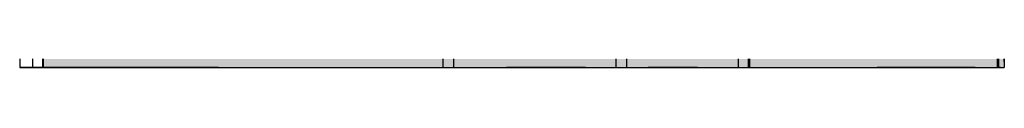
# Model space of a CAD drawing. Header units: millimetres. Extents: x -8253 to 34045, y -61360 to 6071.
# Tile 48 of 67: x 10530 to 17450, y -21360 to -21311. Entities that reach past the tile are written whole.
import ezdxf

# ---------------------------------------------------------------- set-up
doc = ezdxf.new("R2010")
doc.units = ezdxf.units.MM
doc.layers.add('S-TAGLIO-PAV', color=33, linetype='Continuous')
doc.layers.add('S-VISTA', color=8, linetype='Continuous')

msp = doc.modelspace()

# ---------------------------------------------------------------- hatches: boundary and pattern name
at = {"layer": 'S-TAGLIO-PAV'}
msp.add_hatch(color=33, dxfattribs=at).paths.add_polyline_path([(10696, -21300), (10780, -21300), (12052, -21300), (12138, -21300), (12288, -21300), (13896, -21300), (13928, -21300), (13952, -21300), (14506, -21300), (14542, -21300), (14908, -21300), (14946, -21300), (14958, -21300), (15294, -21300), (15340, -21300), (16412, -21300), (16456, -21300), (16486, -21300), (16556, -21300), (17246, -21300), (17290, -21300), (17406, -21300), (17410, -21300), (17436, -21300), (17450, -21300), (17450, -21322), (17450, -21360), (17424, -21360), (17410, -21360), (17406, -21360), (17290, -21360), (17246, -21360), (16556, -21360), (16486, -21360), (16456, -21360), (16412, -21360), (15354, -21360), (15340, -21360), (15294, -21360), (14946, -21360), (14908, -21360), (14542, -21360), (14506, -21360), (13952, -21360), (13928, -21360), (13896, -21360), (12288, -21360), (12138, -21360), (12052, -21360), (11926, -21360), (10696, -21360), (10696, -21322), (10696, -21300)])

# ---------------------------------------------------------------- linework, layer by layer
for p, q in [((10695, -21322.6), (10695, -21300)), ((17450, -21321.1), (17450, -21300)), ((10695, -21322.6), (10695, -21360)), ((11926.6, -21360), (10695, -21360)), ((11926.6, -21360), (12053, -21360)), ((12053, -21360), (12137.6, -21360)), ((12137.6, -21360), (12288.5, -21360)), ((12288.5, -21360), (13896.6, -21360)), ((13896.6, -21360), (13928.8, -21360)), ((13928.8, -21360), (13952.4, -21360)), ((14506.8, -21360), (13952.4, -21360)), ((14506.8, -21360), (14542.2, -21360)), ((14542.2, -21360), (14908.2, -21360)), ((14908.2, -21360), (14946.4, -21360)), ((15293.5, -21360), (14946.4, -21360)), ((15293.5, -21360), (15340.3, -21360)), ((15340.3, -21360), (15354, -21360)), ((15354, -21360), (16412.1, -21360)), ((16412.1, -21360), (16455.1, -21360)), ((16455.1, -21360), (16485.9, -21360)), ((16485.9, -21360), (16556.1, -21360)), ((17246.1, -21360), (16556.1, -21360)), ((17246.1, -21360), (17289.7, -21360)), ((17289.7, -21360), (17406.1, -21360)), ((17406.1, -21360), (17410, -21360)), ((17424.3, -21360), (17410, -21360)), ((17424.3, -21360), (17450, -21360)), ((17450, -21321.1), (17450, -21360))]:
    msp.add_line(p, q, dxfattribs=at)
at = {"layer": 'S-VISTA'}
for p, q in [((10530, -21300), (10530, -21360)), ((10530, -21300), (10530, -21360)), ((10620, -21300), (10620, -21360)), ((10690, -21300), (10690, -21360)), ((10690, -21300), (10690, -21360)), ((10695, -21300), (10695, -21360)), ((13505, -21300), (13505, -21360)), ((13505, -21300), (13505, -21360)), ((13580, -21300), (13580, -21360)), ((14720, -21300), (14720, -21360)), ((14795, -21300), (14795, -21360)), ((14795, -21300), (14795, -21360)), ((15580, -21300), (15580, -21360)), ((15650, -21300), (15650, -21360)), ((15660, -21300), (15660, -21360)), ((17400, -21300), (17400, -21360)), ((17410, -21300), (17410, -21360)), ((17450, -21300), (17450, -21360)), ((10530, -21360), (10620, -21360)), ((10620, -21360), (10530, -21360)), ((10620, -21330), (10620, -21360)), ((10620, -21360), (10690, -21360)), ((10695, -21360), (10620, -21360)), ((10690, -21360), (13505, -21360)), ((13505, -21360), (13580, -21360)), ((13580, -21360), (14720, -21360)), ((14720, -21360), (14795, -21360)), ((14795, -21360), (15580, -21360)), ((15580, -21360), (15650, -21360)), ((15660, -21360), (17400, -21360)), ((17410, -21360), (17450, -21360))]:
    msp.add_line(p, q, dxfattribs=at)

doc.saveas('drawing.dxf')
